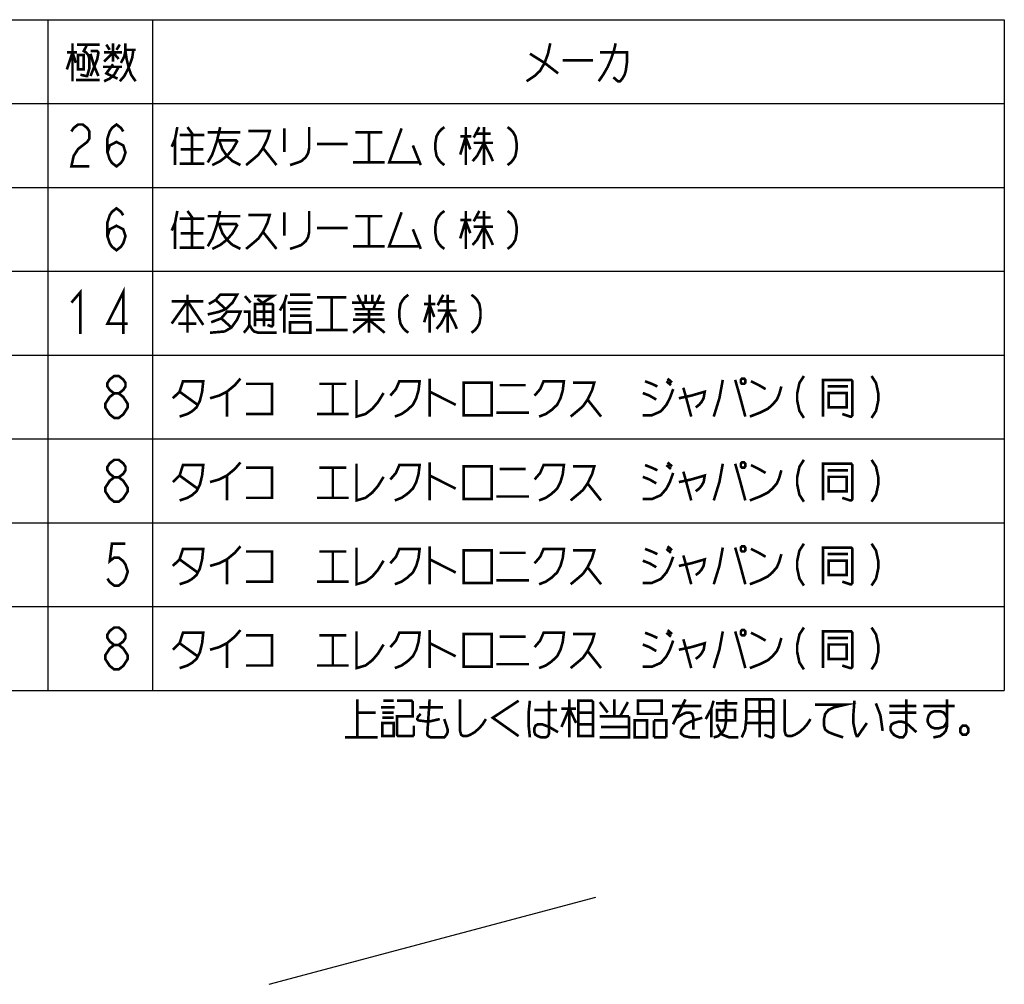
# Model space of a CAD drawing. Extents: x 90 to 1223, y 50 to 821.
# Tile 13 of 34: x 618 to 843, y 50 to 271. Entities that reach past the tile are written whole.
import ezdxf

# ---------------------------------------------------------------- set-up
doc = ezdxf.new("R2010")
doc.units = 0
doc.header["$LTSCALE"] = 69.3
doc.layers.get('0').update_dxf_attribs({"linetype": 'CONTINUOUS'})
doc.layers.add('ALL_NOTE', color=7, linetype='CONTINUOUS')

msp = doc.modelspace()

# ---------------------------------------------------------------- linework, layer by layer
at = {"color": 2, "linetype": 'CONTINUOUS'}
for p, q in [((384.486, 270.9), (843.486, 270.9)), ((624.486, 270.9), (624.486, 117.3)), ((648.486, 270.9), (648.486, 117.3)), ((843.486, 270.9), (843.486, 117.3)), ((384.486, 251.7), (843.486, 251.7)), ((384.486, 232.5), (843.486, 232.5)), ((384.486, 213.3), (843.486, 213.3)), ((384.486, 194.1), (843.486, 194.1)), ((384.486, 174.9), (843.486, 174.9)), ((384.486, 155.7), (843.486, 155.7)), ((384.486, 136.5), (843.486, 136.5)), ((384.486, 117.3), (843.486, 117.3))]:
    msp.add_line(p, q, dxfattribs=at)
at = {"color": 7, "linetype": 'CONTINUOUS'}
msp.add_line((675.2, 49.981), (749.981, 69.947), dxfattribs=at)
at = {"color": 2, "linetype": 'CONTINUOUS', "const_width": 0.6}
for points in [[(639.714, 185.3), (638.682, 186.1), (638.166, 186.9), (638.166, 187.7), (638.682, 188.5), (639.714, 189.3), (640.746, 189.3), (641.778, 188.5), (642.294, 187.7), (642.294, 186.9), (641.778, 186.1), (640.746, 185.3)], [(797.61, 189.3), (796.578, 187.7), (796.062, 185.3), (796.062, 183.7), (796.578, 181.3), (797.61, 179.7)], [(813.09, 189.3), (814.122, 187.7), (814.638, 185.3), (814.638, 183.7), (814.122, 181.3), (813.09, 179.7)], [(653.13, 184.2), (654.678, 185.7), (655.452, 188.1), (660.096, 188.1), (659.838, 185.7), (659.322, 183.6), (658.548, 182.1), (657.516, 181.2), (656.484, 180.6), (654.678, 180)], [(661.644, 184.2), (663.708, 184.8), (665.514, 185.7), (667.32, 187.2), (668.61, 188.7)], [(669.9, 187.5), (675.834, 187.5), (675.834, 180.6), (669.9, 180.6)], [(686.67, 187.5), (692.862, 187.5)], [(689.766, 187.5), (689.766, 180.6)], [(695.184, 188.4), (695.184, 180), (697.248, 180.6), (698.796, 181.8), (700.086, 183.3), (701.376, 185.4)], [(702.924, 184.8), (704.214, 186.3), (704.988, 188.1), (709.632, 188.1), (709.374, 186), (708.858, 184.2), (708.084, 182.7), (706.794, 181.5), (705.504, 180.6), (703.956, 180)], [(711.954, 188.7), (711.954, 180)], [(719.694, 187.8), (719.694, 180.3), (726.144, 180.3), (726.144, 187.8), (719.694, 187.8)], [(727.95, 187.2), (733.884, 187.2)], [(735.948, 184.8), (737.238, 186.3), (738.012, 188.1), (742.656, 188.1), (742.398, 186), (741.882, 184.2), (741.108, 182.7), (739.818, 181.5), (738.528, 180.6), (736.98, 180)], [(744.72, 187.8), (749.622, 187.8), (749.106, 186), (748.074, 183.9), (747.042, 182.4), (746.01, 181.5), (744.204, 180)], [(761.232, 188.1), (762.78, 187.5), (764.07, 186.9)], [(766.134, 188.1), (767.166, 187.2)], [(766.392, 188.7), (767.424, 187.8)], [(779.034, 188.4), (778.26, 184.2), (776.97, 180)], [(781.872, 188.4), (782.904, 184.8), (784.194, 180)], [(783.42, 188.7), (783.162, 188.4), (783.162, 187.8), (783.42, 187.5), (783.936, 187.5), (784.194, 187.8), (784.194, 188.4), (783.936, 188.7), (783.42, 188.7)], [(785.226, 180), (787.548, 180.9), (789.354, 181.8), (790.386, 182.7), (791.418, 183.9), (791.934, 185.1), (792.45, 186.9)], [(785.484, 188.1), (787.29, 187.2), (788.838, 186.3)], [(801.996, 180), (801.996, 188.4), (808.446, 188.4), (808.704, 188.1), (808.704, 180.3), (808.446, 180), (808.188, 180), (806.382, 180.6)], [(803.028, 186.9), (807.672, 186.9)], [(639.714, 179.7), (638.682, 180.5), (638.166, 181.3), (637.65, 182.1), (637.65, 182.9), (638.166, 183.7), (638.682, 184.5), (639.714, 185.3), (640.746, 185.3), (641.778, 184.5), (642.294, 183.7), (642.81, 182.9), (642.81, 182.1), (642.294, 181.3), (641.778, 180.5), (640.746, 179.7), (639.714, 179.7)], [(654.678, 185.7), (658.806, 182.7)], [(665.514, 185.7), (665.514, 180)], [(711.954, 185.7), (717.888, 182.7)], [(760.716, 180.3), (762.78, 180.3), (764.844, 181.2), (766.134, 182.7), (766.908, 184.2), (767.682, 186.3)], [(760.716, 185.4), (762.264, 184.8), (763.812, 183.9)], [(768.972, 184.2), (771.81, 184.8), (774.906, 185.7), (774.648, 184.2), (774.132, 183.3), (773.616, 182.7), (772.842, 182.1)], [(770.004, 186.6), (770.52, 184.8)], [(770.52, 184.8), (771.81, 180)], [(803.286, 185.4), (803.286, 182.1), (807.414, 182.1), (807.414, 185.4), (803.286, 185.4)], [(748.074, 183.9), (751.17, 180)], [(686.154, 180.6), (693.378, 180.6)], [(727.176, 180.9), (734.658, 180.9)], [(639.714, 166.1), (638.682, 166.9), (638.166, 167.7), (638.166, 168.5), (638.682, 169.3), (639.714, 170.1), (640.746, 170.1), (641.778, 169.3), (642.294, 168.5), (642.294, 167.7), (641.778, 166.9), (640.746, 166.1)], [(653.13, 165), (654.678, 166.5), (655.452, 168.9), (660.096, 168.9), (659.838, 166.5), (659.322, 164.4), (658.548, 162.9), (657.516, 162), (656.484, 161.4), (654.678, 160.8)], [(661.644, 165), (663.708, 165.6), (665.514, 166.5), (667.32, 168), (668.61, 169.5)], [(695.184, 169.2), (695.184, 160.8), (697.248, 161.4), (698.796, 162.6), (700.086, 164.1), (701.376, 166.2)], [(702.924, 165.6), (704.214, 167.1), (704.988, 168.9), (709.632, 168.9), (709.374, 166.8), (708.858, 165), (708.084, 163.5), (706.794, 162.3), (705.504, 161.4), (703.956, 160.8)], [(711.954, 169.5), (711.954, 160.8)], [(735.948, 165.6), (737.238, 167.1), (738.012, 168.9), (742.656, 168.9), (742.398, 166.8), (741.882, 165), (741.108, 163.5), (739.818, 162.3), (738.528, 161.4), (736.98, 160.8)], [(761.232, 168.9), (762.78, 168.3), (764.07, 167.7)], [(766.134, 168.9), (767.166, 168)], [(766.392, 169.5), (767.424, 168.6)], [(779.034, 169.2), (778.26, 165), (776.97, 160.8)], [(781.872, 169.2), (782.904, 165.6), (784.194, 160.8)], [(783.42, 169.5), (783.162, 169.2), (783.162, 168.6), (783.42, 168.3), (783.936, 168.3), (784.194, 168.6), (784.194, 169.2), (783.936, 169.5), (783.42, 169.5)], [(785.484, 168.9), (787.29, 168), (788.838, 167.1)], [(797.61, 170.1), (796.578, 168.5), (796.062, 166.1), (796.062, 164.5), (796.578, 162.1), (797.61, 160.5)], [(801.996, 160.8), (801.996, 169.2), (808.446, 169.2), (808.704, 168.9), (808.704, 161.1), (808.446, 160.8), (808.188, 160.8), (806.382, 161.4)], [(813.09, 170.1), (814.122, 168.5), (814.638, 166.1), (814.638, 164.5), (814.122, 162.1), (813.09, 160.5)], [(669.9, 168.3), (675.834, 168.3), (675.834, 161.4), (669.9, 161.4)], [(686.67, 168.3), (692.862, 168.3)], [(689.766, 168.3), (689.766, 161.4)], [(719.694, 168.6), (719.694, 161.1), (726.144, 161.1), (726.144, 168.6), (719.694, 168.6)], [(727.95, 168), (733.884, 168)], [(744.72, 168.6), (749.622, 168.6), (749.106, 166.8), (748.074, 164.7), (747.042, 163.2), (746.01, 162.3), (744.204, 160.8)], [(760.716, 161.1), (762.78, 161.1), (764.844, 162), (766.134, 163.5), (766.908, 165), (767.682, 167.1)], [(768.972, 165), (771.81, 165.6), (774.906, 166.5), (774.648, 165), (774.132, 164.1), (773.616, 163.5), (772.842, 162.9)], [(770.004, 167.4), (770.52, 165.6)], [(785.226, 160.8), (787.548, 161.7), (789.354, 162.6), (790.386, 163.5), (791.418, 164.7), (791.934, 165.9), (792.45, 167.7)], [(803.028, 167.7), (807.672, 167.7)], [(639.714, 160.5), (638.682, 161.3), (638.166, 162.1), (637.65, 162.9), (637.65, 163.7), (638.166, 164.5), (638.682, 165.3), (639.714, 166.1), (640.746, 166.1), (641.778, 165.3), (642.294, 164.5), (642.81, 163.7), (642.81, 162.9), (642.294, 162.1), (641.778, 161.3), (640.746, 160.5), (639.714, 160.5)], [(654.678, 166.5), (658.806, 163.5)], [(665.514, 166.5), (665.514, 160.8)], [(711.954, 166.5), (717.888, 163.5)], [(748.074, 164.7), (751.17, 160.8)], [(760.716, 166.2), (762.264, 165.6), (763.812, 164.7)], [(770.52, 165.6), (771.81, 160.8)], [(803.286, 166.2), (803.286, 162.9), (807.414, 162.9), (807.414, 166.2), (803.286, 166.2)], [(686.154, 161.4), (693.378, 161.4)], [(727.176, 161.7), (734.658, 161.7)]]:
    msp.add_lwpolyline(points, dxfattribs=at)
at = {"layer": 'ALL_NOTE', "color": 2, "linetype": 'CONTINUOUS', "const_width": 0.6}
for points in [[(628.872, 259.5), (630.162, 263.4), (630.936, 261)], [(630.162, 265.5), (630.162, 256.8)], [(631.194, 265.2), (636.354, 265.2)], [(633.516, 265.2), (632.742, 263.7), (633.258, 263.4), (633.774, 262.8), (634.032, 261.9), (634.032, 259.8), (633.516, 258), (633.258, 258), (631.968, 258.3)], [(634.29, 263.7), (635.838, 263.7), (636.096, 263.4), (635.838, 261.9), (634.29, 258)], [(637.386, 261.3), (639.45, 263.4), (640.74, 261.9)], [(637.902, 265.2), (638.676, 264)], [(639.45, 265.5), (639.45, 261.3)], [(640.224, 264), (640.998, 265.2)], [(644.094, 264), (643.836, 262.2), (643.32, 260.7), (642.804, 259.5), (642.03, 258), (640.998, 256.8)], [(641.256, 261), (642.03, 262.5), (642.288, 264), (642.288, 265.5)], [(642.288, 264), (644.61, 264)], [(642.288, 263.7), (642.546, 261.9), (643.062, 259.8), (643.578, 258.3), (644.61, 256.8)], [(739.536, 265.5), (739.02, 263.1), (738.246, 261), (737.214, 259.2), (735.924, 258), (734.118, 256.8)], [(754.5, 265.5), (754.242, 264.3), (753.984, 263.4), (753.468, 261.9), (752.694, 260.1), (752.178, 259.2), (751.662, 258.3), (750.63, 256.8)], [(628.872, 263.4), (631.194, 263.4)], [(631.452, 262.8), (631.452, 259.5), (632.742, 259.5), (632.742, 262.8), (631.452, 262.8)], [(634.29, 263.1), (635.064, 260.4), (636.096, 258)], [(637.386, 263.4), (641.514, 263.4)], [(734.892, 263.1), (738.246, 261), (741.342, 258.6)], [(742.374, 261.6), (749.34, 261.6)], [(750.888, 263.4), (757.08, 263.4), (757.08, 261), (756.822, 259.2), (756.564, 258.3), (756.048, 257.4), (755.532, 256.8), (755.016, 256.8), (753.984, 257.7)], [(637.128, 260.1), (641.514, 260.1)], [(637.386, 256.8), (638.676, 257.4), (639.708, 258.3), (640.74, 260.1)], [(639.45, 260.7), (637.902, 258.6), (640.482, 257.4)], [(630.936, 257.1), (636.354, 257.1)], [(629.91, 245.3), (630.426, 246.1), (631.458, 246.9), (632.49, 246.9), (633.522, 246.1), (634.038, 245.3), (634.038, 243.7), (633.522, 242.9), (632.49, 242.1), (631.458, 241.3), (630.426, 239.7), (629.91, 237.3), (634.038, 237.3)], [(638.166, 240.5), (638.682, 242.1), (640.23, 242.9), (641.778, 242.1), (642.294, 240.5), (641.778, 238.9), (641.262, 238.1), (640.23, 237.3), (639.198, 238.1), (638.682, 238.9), (638.166, 240.5), (638.166, 243.7), (638.682, 245.3), (639.198, 246.1), (640.23, 246.9), (641.262, 246.1), (641.778, 245.3)], [(654.162, 246.3), (653.646, 243.6), (652.872, 241.8)], [(656.484, 246.3), (657.774, 244.5)], [(663.966, 246.3), (663.708, 245.1), (663.192, 243), (662.16, 240), (661.128, 238.2)], [(678.672, 246), (678.672, 240.6)], [(684.348, 246.3), (684.348, 241.5), (684.09, 240.3), (683.574, 239.4), (682.542, 238.5), (681.768, 238.2), (679.962, 237.6)], [(705.504, 246), (702.666, 238.2), (709.632, 238.2)], [(715.308, 246.3), (714.534, 245.7), (714.018, 245.1), (713.502, 244.2), (713.244, 242.7), (713.244, 241.2), (713.502, 239.7), (714.018, 238.8), (714.534, 238.2), (715.308, 237.6)], [(720.21, 246.3), (720.21, 237.6)], [(723.306, 246.3), (722.016, 243.9)], [(724.338, 246.3), (724.338, 237.6)], [(729.756, 246.3), (730.53, 245.7), (731.046, 245.1), (731.562, 244.2), (731.82, 242.7), (731.82, 241.2), (731.562, 239.7), (731.046, 238.8), (730.53, 238.2), (729.756, 237.6)], [(653.646, 243.6), (653.646, 237.6)], [(654.678, 244.5), (660.354, 244.5)], [(657.516, 244.5), (657.516, 237.9)], [(661.128, 245.1), (668.61, 245.1)], [(663.192, 243.3), (667.578, 243.3), (667.836, 243), (666.804, 241.2), (665.514, 239.7), (663.966, 238.5), (662.16, 237.6)], [(663.708, 243.3), (664.482, 241.2), (665.514, 239.7), (666.804, 238.5), (668.61, 237.6)], [(670.416, 245.4), (675.318, 245.4), (674.802, 243.6), (673.77, 241.5), (672.738, 240), (671.706, 239.1), (669.9, 237.6)], [(694.926, 245.1), (701.118, 245.1)], [(698.022, 245.1), (698.022, 238.2)], [(718.92, 244.2), (721.5, 244.2)], [(720.21, 244.2), (718.92, 240)], [(720.21, 243.9), (721.242, 241.2)], [(722.532, 244.8), (725.886, 244.8)], [(654.936, 241.2), (660.096, 241.2)], [(673.77, 241.5), (676.866, 237.6)], [(686.154, 242.4), (693.12, 242.4)], [(708.084, 242.1), (709.89, 237.6)], [(724.338, 242.7), (722.79, 239.7), (721.758, 238.5)], [(722.016, 242.7), (726.402, 242.7)], [(724.338, 242.7), (725.886, 239.7), (726.402, 238.5)], [(654.678, 237.9), (660.354, 237.9)], [(694.41, 238.2), (701.634, 238.2)], [(638.166, 221.3), (638.682, 222.9), (640.23, 223.7), (641.778, 222.9), (642.294, 221.3), (641.778, 219.7), (641.262, 218.9), (640.23, 218.1), (639.198, 218.9), (638.682, 219.7), (638.166, 221.3), (638.166, 224.5), (638.682, 226.1), (639.198, 226.9), (640.23, 227.7), (641.262, 226.9), (641.778, 226.1)], [(654.162, 227.1), (653.646, 224.4), (652.872, 222.6)], [(654.678, 225.3), (660.354, 225.3)], [(656.484, 227.1), (657.774, 225.3)], [(657.516, 225.3), (657.516, 218.7)], [(663.966, 227.1), (663.708, 225.9), (663.192, 223.8), (662.16, 220.8), (661.128, 219)], [(661.128, 225.9), (668.61, 225.9)], [(670.416, 226.2), (675.318, 226.2), (674.802, 224.4), (673.77, 222.3), (672.738, 220.8), (671.706, 219.9), (669.9, 218.4)], [(678.672, 226.8), (678.672, 221.4)], [(684.348, 227.1), (684.348, 222.3), (684.09, 221.1), (683.574, 220.2), (682.542, 219.3), (681.768, 219), (679.962, 218.4)], [(694.926, 225.9), (701.118, 225.9)], [(698.022, 225.9), (698.022, 219)], [(705.504, 226.8), (702.666, 219), (709.632, 219)], [(715.308, 227.1), (714.534, 226.5), (714.018, 225.9), (713.502, 225), (713.244, 223.5), (713.244, 222), (713.502, 220.5), (714.018, 219.6), (714.534, 219), (715.308, 218.4)], [(720.21, 227.1), (720.21, 218.4)], [(723.306, 227.1), (722.016, 224.7)], [(722.532, 225.6), (725.886, 225.6)], [(724.338, 227.1), (724.338, 218.4)], [(729.756, 227.1), (730.53, 226.5), (731.046, 225.9), (731.562, 225), (731.82, 223.5), (731.82, 222), (731.562, 220.5), (731.046, 219.6), (730.53, 219), (729.756, 218.4)], [(653.646, 224.4), (653.646, 218.4)], [(663.192, 224.1), (667.578, 224.1), (667.836, 223.8), (666.804, 222), (665.514, 220.5), (663.966, 219.3), (662.16, 218.4)], [(663.708, 224.1), (664.482, 222), (665.514, 220.5), (666.804, 219.3), (668.61, 218.4)], [(686.154, 223.2), (693.12, 223.2)], [(708.084, 222.9), (709.89, 218.4)], [(718.92, 225), (721.5, 225)], [(720.21, 225), (718.92, 220.8)], [(720.21, 224.7), (721.242, 222)], [(724.338, 223.5), (722.79, 220.5), (721.758, 219.3)], [(722.016, 223.5), (726.402, 223.5)], [(724.338, 223.5), (725.886, 220.5), (726.402, 219.3)], [(654.936, 222), (660.096, 222)], [(673.77, 222.3), (676.866, 218.4)], [(654.678, 218.7), (660.354, 218.7)], [(694.41, 219), (701.634, 219)], [(641.778, 198.9), (641.778, 208.5), (638.166, 201.3), (642.81, 201.3)], [(629.91, 206.1), (631.974, 208.5), (631.974, 198.9)], [(656.484, 207.9), (656.484, 199.2)], [(661.386, 205.8), (662.934, 206.7), (663.966, 207.9), (667.836, 207.9), (666.804, 206.1), (665.256, 204.6), (663.708, 204), (661.128, 203.4)], [(669.642, 207.6), (670.932, 206.1)], [(671.706, 207.6), (676.092, 207.6), (673.77, 206.1)], [(679.188, 207.9), (678.672, 206.1), (677.64, 204.3)], [(679.962, 207.9), (684.606, 207.9)], [(686.154, 207.3), (692.862, 207.3)], [(689.508, 207.3), (689.508, 199.8)], [(695.442, 207.9), (696.216, 206.1)], [(697.248, 207.9), (697.248, 206.1)], [(698.796, 207.9), (698.796, 206.1)], [(700.602, 207.9), (699.828, 206.1)], [(707.052, 207.9), (706.278, 207.3), (705.762, 206.7), (705.246, 205.8), (704.988, 204.3), (704.988, 202.8), (705.246, 201.3), (705.762, 200.4), (706.278, 199.8), (707.052, 199.2)], [(711.954, 207.9), (711.954, 199.2)], [(715.05, 207.9), (713.76, 205.5)], [(716.082, 207.9), (716.082, 199.2)], [(721.5, 207.9), (722.274, 207.3), (722.79, 206.7), (723.306, 205.8), (723.564, 204.3), (723.564, 202.8), (723.306, 201.3), (722.79, 200.4), (722.274, 199.8), (721.5, 199.2)], [(652.872, 201.3), (656.484, 206.4), (660.096, 201)], [(652.872, 206.4), (660.096, 206.4)], [(662.934, 206.7), (665.256, 204.6)], [(671.964, 200.7), (671.964, 205.8), (675.834, 205.8), (676.092, 205.5), (676.092, 201), (675.834, 200.7), (675.576, 200.7), (674.802, 201)], [(672.48, 207), (674.028, 205.8)], [(674.028, 205.8), (674.028, 200.7)], [(678.672, 206.1), (678.672, 199.2)], [(679.446, 206.1), (685.122, 206.1)], [(694.152, 206.1), (701.634, 206.1)], [(696.474, 206.1), (696.99, 204.6)], [(699.57, 206.1), (699.054, 204.6)], [(710.664, 205.8), (713.244, 205.8)], [(711.954, 205.8), (710.664, 201.6)], [(711.954, 205.5), (712.986, 202.8)], [(714.276, 206.4), (717.63, 206.4)], [(661.902, 201.6), (664.224, 202.5), (665.514, 204), (668.61, 204), (667.836, 202.2), (666.546, 200.4), (664.998, 199.5), (661.644, 199.2)], [(669.384, 204), (670.674, 204), (670.674, 201), (670.158, 200.1), (669.384, 199.2)], [(671.964, 204), (676.092, 204)], [(679.962, 204.6), (684.348, 204.6), (684.606, 204.6)], [(679.962, 203.1), (684.606, 203.1)], [(694.668, 204.6), (700.86, 204.6), (701.118, 204.6)], [(694.926, 203.4), (701.118, 203.4)], [(698.022, 204.6), (698.022, 199.2)], [(701.118, 204.6), (701.376, 204.6)], [(716.082, 204.3), (714.534, 201.3), (713.502, 200.1)], [(713.76, 204.3), (718.146, 204.3)], [(716.082, 204.3), (717.63, 201.3), (718.146, 200.1)], [(654.42, 201.3), (658.29, 201.3), (658.548, 201.3)], [(664.224, 202.5), (666.546, 200.4)], [(670.674, 201), (671.19, 200.1), (671.706, 199.5), (672.738, 199.2), (676.866, 199.2)], [(671.964, 202.2), (676.092, 202.2)], [(679.962, 201.6), (679.962, 199.2), (684.606, 199.2), (684.606, 201.6), (679.962, 201.6)], [(694.41, 199.2), (698.022, 202.2), (701.634, 199.2)], [(694.41, 202.2), (701.634, 202.2)], [(685.896, 199.8), (693.12, 199.8)], [(642.294, 150.9), (639.198, 150.9), (638.682, 146.9), (639.714, 147.7), (640.746, 147.7), (641.778, 146.9), (642.294, 146.1), (642.81, 144.5), (642.294, 142.9), (641.778, 142.1), (640.746, 141.3), (639.714, 141.3), (638.682, 142.1), (638.166, 142.9)], [(797.61, 150.9), (796.578, 149.3), (796.062, 146.9), (796.062, 145.3), (796.578, 142.9), (797.61, 141.3)], [(813.09, 150.9), (814.122, 149.3), (814.638, 146.9), (814.638, 145.3), (814.122, 142.9), (813.09, 141.3)], [(653.13, 145.8), (654.678, 147.3), (655.452, 149.7), (660.096, 149.7), (659.838, 147.3), (659.322, 145.2), (658.548, 143.7), (657.516, 142.8), (656.484, 142.2), (654.678, 141.6)], [(661.644, 145.8), (663.708, 146.4), (665.514, 147.3), (667.32, 148.8), (668.61, 150.3)], [(669.9, 149.1), (675.834, 149.1), (675.834, 142.2), (669.9, 142.2)], [(686.67, 149.1), (692.862, 149.1)], [(689.766, 149.1), (689.766, 142.2)], [(695.184, 150), (695.184, 141.6), (697.248, 142.2), (698.796, 143.4), (700.086, 144.9), (701.376, 147)], [(702.924, 146.4), (704.214, 147.9), (704.988, 149.7), (709.632, 149.7), (709.374, 147.6), (708.858, 145.8), (708.084, 144.3), (706.794, 143.1), (705.504, 142.2), (703.956, 141.6)], [(711.954, 150.3), (711.954, 141.6)], [(719.694, 149.4), (719.694, 141.9), (726.144, 141.9), (726.144, 149.4), (719.694, 149.4)], [(727.95, 148.8), (733.884, 148.8)], [(735.948, 146.4), (737.238, 147.9), (738.012, 149.7), (742.656, 149.7), (742.398, 147.6), (741.882, 145.8), (741.108, 144.3), (739.818, 143.1), (738.528, 142.2), (736.98, 141.6)], [(744.72, 149.4), (749.622, 149.4), (749.106, 147.6), (748.074, 145.5), (747.042, 144), (746.01, 143.1), (744.204, 141.6)], [(761.232, 149.7), (762.78, 149.1), (764.07, 148.5)], [(766.134, 149.7), (767.166, 148.8)], [(766.392, 150.3), (767.424, 149.4)], [(779.034, 150), (778.26, 145.8), (776.97, 141.6)], [(781.872, 150), (782.904, 146.4), (784.194, 141.6)], [(783.42, 150.3), (783.162, 150), (783.162, 149.4), (783.42, 149.1), (783.936, 149.1), (784.194, 149.4), (784.194, 150), (783.936, 150.3), (783.42, 150.3)], [(785.226, 141.6), (787.548, 142.5), (789.354, 143.4), (790.386, 144.3), (791.418, 145.5), (791.934, 146.7), (792.45, 148.5)], [(785.484, 149.7), (787.29, 148.8), (788.838, 147.9)], [(801.996, 141.6), (801.996, 150), (808.446, 150), (808.704, 149.7), (808.704, 141.9), (808.446, 141.6), (808.188, 141.6), (806.382, 142.2)], [(803.028, 148.5), (807.672, 148.5)], [(654.678, 147.3), (658.806, 144.3)], [(665.514, 147.3), (665.514, 141.6)], [(711.954, 147.3), (717.888, 144.3)], [(760.716, 141.9), (762.78, 141.9), (764.844, 142.8), (766.134, 144.3), (766.908, 145.8), (767.682, 147.9)], [(760.716, 147), (762.264, 146.4), (763.812, 145.5)], [(768.972, 145.8), (771.81, 146.4), (774.906, 147.3), (774.648, 145.8), (774.132, 144.9), (773.616, 144.3), (772.842, 143.7)], [(770.004, 148.2), (770.52, 146.4)], [(770.52, 146.4), (771.81, 141.6)], [(803.286, 147), (803.286, 143.7), (807.414, 143.7), (807.414, 147), (803.286, 147)], [(748.074, 145.5), (751.17, 141.6)], [(686.154, 142.2), (693.378, 142.2)], [(727.176, 142.5), (734.658, 142.5)], [(639.714, 127.7), (638.682, 128.5), (638.166, 129.3), (638.166, 130.1), (638.682, 130.9), (639.714, 131.7), (640.746, 131.7), (641.778, 130.9), (642.294, 130.1), (642.294, 129.3), (641.778, 128.5), (640.746, 127.7)], [(653.13, 126.6), (654.678, 128.1), (655.452, 130.5), (660.096, 130.5), (659.838, 128.1), (659.322, 126), (658.548, 124.5), (657.516, 123.6), (656.484, 123), (654.678, 122.4)], [(661.644, 126.6), (663.708, 127.2), (665.514, 128.1), (667.32, 129.6), (668.61, 131.1)], [(695.184, 130.8), (695.184, 122.4), (697.248, 123), (698.796, 124.2), (700.086, 125.7), (701.376, 127.8)], [(702.924, 127.2), (704.214, 128.7), (704.988, 130.5), (709.632, 130.5), (709.374, 128.4), (708.858, 126.6), (708.084, 125.1), (706.794, 123.9), (705.504, 123), (703.956, 122.4)], [(711.954, 131.1), (711.954, 122.4)], [(735.948, 127.2), (737.238, 128.7), (738.012, 130.5), (742.656, 130.5), (742.398, 128.4), (741.882, 126.6), (741.108, 125.1), (739.818, 123.9), (738.528, 123), (736.98, 122.4)], [(761.232, 130.5), (762.78, 129.9), (764.07, 129.3)], [(766.134, 130.5), (767.166, 129.6)], [(766.392, 131.1), (767.424, 130.2)], [(779.034, 130.8), (778.26, 126.6), (776.97, 122.4)], [(781.872, 130.8), (782.904, 127.2), (784.194, 122.4)], [(783.42, 131.1), (783.162, 130.8), (783.162, 130.2), (783.42, 129.9), (783.936, 129.9), (784.194, 130.2), (784.194, 130.8), (783.936, 131.1), (783.42, 131.1)], [(785.484, 130.5), (787.29, 129.6), (788.838, 128.7)], [(797.61, 131.7), (796.578, 130.1), (796.062, 127.7), (796.062, 126.1), (796.578, 123.7), (797.61, 122.1)], [(801.996, 122.4), (801.996, 130.8), (808.446, 130.8), (808.704, 130.5), (808.704, 122.7), (808.446, 122.4), (808.188, 122.4), (806.382, 123)], [(813.09, 131.7), (814.122, 130.1), (814.638, 127.7), (814.638, 126.1), (814.122, 123.7), (813.09, 122.1)], [(669.9, 129.9), (675.834, 129.9), (675.834, 123), (669.9, 123)], [(686.67, 129.9), (692.862, 129.9)], [(689.766, 129.9), (689.766, 123)], [(719.694, 130.2), (719.694, 122.7), (726.144, 122.7), (726.144, 130.2), (719.694, 130.2)], [(727.95, 129.6), (733.884, 129.6)], [(744.72, 130.2), (749.622, 130.2), (749.106, 128.4), (748.074, 126.3), (747.042, 124.8), (746.01, 123.9), (744.204, 122.4)], [(760.716, 122.7), (762.78, 122.7), (764.844, 123.6), (766.134, 125.1), (766.908, 126.6), (767.682, 128.7)], [(768.972, 126.6), (771.81, 127.2), (774.906, 128.1), (774.648, 126.6), (774.132, 125.7), (773.616, 125.1), (772.842, 124.5)], [(770.004, 129), (770.52, 127.2)], [(785.226, 122.4), (787.548, 123.3), (789.354, 124.2), (790.386, 125.1), (791.418, 126.3), (791.934, 127.5), (792.45, 129.3)], [(803.028, 129.3), (807.672, 129.3)], [(639.714, 122.1), (638.682, 122.9), (638.166, 123.7), (637.65, 124.5), (637.65, 125.3), (638.166, 126.1), (638.682, 126.9), (639.714, 127.7), (640.746, 127.7), (641.778, 126.9), (642.294, 126.1), (642.81, 125.3), (642.81, 124.5), (642.294, 123.7), (641.778, 122.9), (640.746, 122.1), (639.714, 122.1)], [(654.678, 128.1), (658.806, 125.1)], [(665.514, 128.1), (665.514, 122.4)], [(711.954, 128.1), (717.888, 125.1)], [(748.074, 126.3), (751.17, 122.4)], [(760.716, 127.8), (762.264, 127.2), (763.812, 126.3)], [(770.52, 127.2), (771.81, 122.4)], [(803.286, 127.8), (803.286, 124.5), (807.414, 124.5), (807.414, 127.8), (803.286, 127.8)], [(686.154, 123), (693.378, 123)], [(727.176, 123.3), (734.658, 123.3)], [(695.402, 106.525), (695.402, 115.225)], [(701.336, 114.925), (703.658, 114.925)], [(704.432, 114.925), (707.786, 114.925), (708.044, 114.625), (708.044, 111.325), (704.432, 111.325), (704.432, 107.125), (704.69, 106.825), (708.044, 106.825), (708.302, 107.125), (708.302, 109.225)], [(711.914, 115.225), (711.398, 107.425), (711.398, 107.125), (711.656, 106.825), (712.172, 106.525), (715.268, 106.525), (715.784, 107.125), (716.042, 107.725), (716.042, 108.325), (715.784, 109.225), (715.268, 110.725)], [(718.88, 115.225), (718.88, 108.025), (719.138, 107.125), (719.654, 106.825), (720.428, 106.825), (721.202, 107.125), (722.234, 107.725), (723.266, 108.625), (724.04, 109.525), (724.814, 110.725)], [(732.296, 114.925), (726.362, 111.025), (732.296, 106.825)], [(734.876, 114.925), (734.618, 112.525), (734.618, 108.925), (734.876, 106.525)], [(739.262, 114.925), (739.262, 107.425), (739.004, 106.825), (738.488, 106.525), (737.456, 106.525), (736.682, 106.825), (736.166, 107.125), (735.908, 107.725), (735.908, 108.625), (736.166, 109.225), (736.682, 109.525), (737.714, 109.525), (738.488, 109.225), (739.262, 108.925), (741.326, 107.725)], [(743.906, 115.225), (743.906, 106.525)], [(745.97, 114.925), (745.97, 106.825), (749.324, 106.825), (749.324, 114.625), (749.066, 114.925), (745.97, 114.925)], [(754.226, 111.325), (754.226, 115.225)], [(759.644, 114.925), (759.644, 111.925), (765.062, 111.925), (765.062, 114.925), (759.644, 114.925)], [(770.48, 115.225), (767.642, 109.525)], [(776.93, 114.925), (776.414, 113.125), (775.124, 110.725)], [(779.768, 115.225), (779.768, 110.125), (779.51, 108.625), (778.994, 107.725), (777.962, 106.825), (776.93, 106.525)], [(783.38, 106.525), (784.154, 108.325), (784.412, 110.725), (784.412, 115.225), (790.346, 115.225), (790.604, 114.925), (790.604, 106.825), (790.346, 106.525), (790.088, 106.525), (788.54, 107.125)], [(787.508, 115.225), (787.508, 106.525)], [(793.184, 115.225), (793.184, 108.025), (793.442, 107.125), (793.958, 106.825), (794.732, 106.825), (795.506, 107.125), (796.538, 107.725), (797.57, 108.625), (798.344, 109.525), (799.118, 110.725)], [(809.18, 114.925), (808.922, 111.625), (808.922, 109.825), (809.438, 107.425), (809.696, 106.825), (809.954, 106.825), (812.018, 109.825)], [(821.048, 115.225), (821.048, 107.725), (820.79, 107.125), (820.274, 106.525), (819.5, 106.525), (818.726, 106.825), (818.21, 107.125), (817.694, 107.725), (817.436, 108.325), (817.436, 108.925), (817.694, 109.525), (818.21, 109.825), (819.242, 110.125), (820.016, 110.125), (821.048, 109.825), (823.37, 107.725)], [(830.336, 115.225), (830.336, 108.925), (830.078, 108.025), (829.562, 107.425), (828.788, 106.825), (827.24, 106.525)], [(700.82, 113.425), (703.916, 113.425)], [(709.592, 113.425), (715.01, 113.425)], [(735.908, 112.825), (741.068, 112.825)], [(742.1, 108.925), (743.906, 113.125), (745.454, 109.825)], [(742.1, 113.125), (745.454, 113.125)], [(750.872, 114.625), (752.678, 112.225)], [(755.516, 111.325), (757.322, 114.625)], [(767.384, 113.725), (774.092, 113.725)], [(776.414, 113.125), (776.414, 106.525)], [(777.446, 114.325), (782.348, 114.325)], [(777.704, 112.825), (781.832, 112.825), (781.832, 110.425), (777.704, 110.425), (777.704, 112.825)], [(784.412, 112.525), (790.604, 112.525)], [(800.15, 114.025), (807.116, 114.025), (804.536, 113.425), (803.246, 112.825), (802.472, 111.925), (802.214, 110.725), (802.214, 109.225), (802.472, 108.325), (803.246, 107.725), (804.794, 107.125), (806.6, 106.525)], [(814.082, 114.325), (815.114, 111.625), (815.63, 108.025)], [(817.178, 113.725), (823.37, 113.725)], [(824.918, 113.725), (832.142, 113.725)], [(830.336, 110.125), (830.078, 109.525), (829.562, 108.925), (828.53, 108.625), (827.498, 108.625), (826.724, 108.925), (826.208, 109.525), (825.95, 110.125), (825.95, 110.725), (826.208, 111.625), (826.724, 112.225), (827.498, 112.525), (828.788, 112.525), (829.562, 112.225), (830.078, 111.625), (830.336, 111.025)], [(695.402, 112.225), (699.53, 112.225)], [(701.078, 112.225), (703.658, 112.225)], [(701.078, 111.025), (703.658, 111.025)], [(709.85, 111.925), (709.076, 111.025)], [(709.076, 111.025), (709.076, 110.725), (709.334, 110.425), (711.656, 110.125), (714.236, 110.725)], [(745.97, 112.225), (749.324, 112.225)], [(750.872, 111.325), (757.58, 111.325)], [(757.58, 111.325), (757.58, 106.525), (750.872, 106.525)], [(758.87, 110.425), (758.87, 106.525), (761.708, 106.525), (761.708, 110.425), (758.87, 110.425)], [(763.256, 110.425), (763.256, 106.525)], [(766.094, 106.525), (766.094, 110.425), (763.256, 110.425)], [(768.416, 111.025), (769.964, 111.925), (770.738, 112.225), (771.512, 112.225), (772.028, 111.925), (772.286, 111.025), (772.286, 108.325)], [(774.35, 111.025), (772.286, 110.425), (770.48, 109.525), (769.706, 108.625), (769.448, 108.025), (769.448, 107.425), (770.222, 106.825), (771.77, 106.525), (773.834, 106.525)], [(817.178, 112.225), (823.37, 112.225)], [(701.078, 106.825), (703.658, 106.825), (703.658, 109.825), (701.078, 109.825), (701.078, 106.825)], [(745.97, 109.525), (749.324, 109.525)], [(751.13, 108.925), (757.58, 108.925)], [(777.704, 109.525), (778.22, 108.325), (778.994, 107.125), (780.542, 106.525), (782.606, 106.525)], [(784.412, 109.825), (790.604, 109.825)], [(834.722, 109.225), (833.948, 109.225), (833.432, 108.625), (833.432, 107.725), (833.948, 107.125), (834.722, 107.125), (835.238, 107.725), (835.238, 108.625), (834.722, 109.225)], [(692.564, 106.525), (700.046, 106.525)], [(763.256, 106.525), (766.094, 106.525)]]:
    msp.add_lwpolyline(points, dxfattribs=at)

doc.saveas('drawing.dxf')
